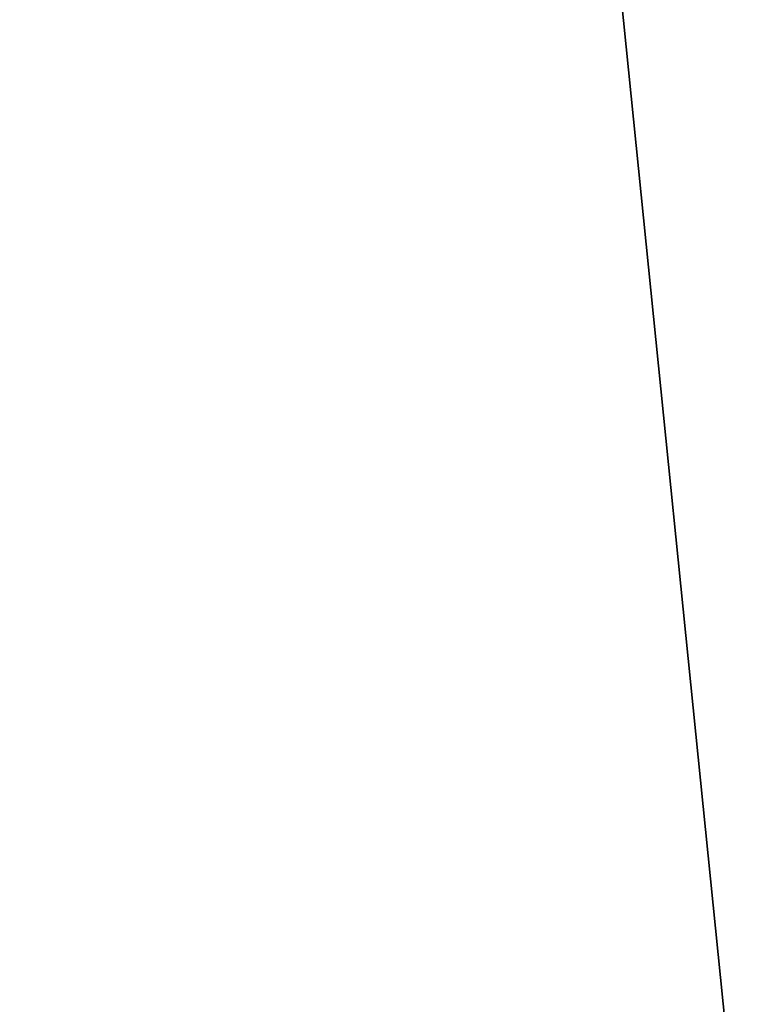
# Model space of a CAD drawing. Extents: x -1 to 189, y -176 to 83.
# Tile 215 of 256: x 95.894 to 96.372, y -122.388 to -121.734. Entities that reach past the tile are written whole.
import ezdxf

# ---------------------------------------------------------------- set-up
doc = ezdxf.new("R2010")
doc.units = 0
doc.header["$LTSCALE"] = 25.4
doc.layers.get('0').update_dxf_attribs({"color": 13, "linetype": 'CONTINUOUS'})

# ---------------------------------------------------------------- blocks, each defined once
blk = doc.blocks.new('VOLCANO-L-6852_STL')
at = {"color": 252}
blk.add_line((144.97701, 14.28298, 248.0632), (137.40276, 314.28299, 173.34924), dxfattribs=at)
blk.add_line((144.97701, 14.28298, 248.0632), (137.40276, 314.28299, 173.34924), dxfattribs=at)
mesh = blk.add_polyface(dxfattribs=at)
corners = [(144.97701, 14.28298, 248.0632), (133.86032, 14.28298, 248.26553), (137.40276, 314.28299, 173.34924)]
mesh.append_faces([[corners[k] for k in face] for face in [(0, 1, 2)]], dxfattribs={"color": 252})
mesh = blk.add_polyface(dxfattribs=at)
corners = [(144.97701, 14.28298, 248.0632), (137.40276, 314.28299, 173.34924), (138.7106, 314.28299, 173.32544)]
mesh.append_faces([[corners[k] for k in face] for face in [(0, 1, 2)]], dxfattribs={"color": 252})
mesh = blk.add_polyface(dxfattribs=at)
corners = [(150.90111, 14.28298, 257.46313), (140.61742, 314.28299, 183.17151), (138.16208, 314.28299, 183.35835)]
mesh.append_faces([[corners[k] for k in face] for face in [(0, 1, 2)]], dxfattribs={"color": 252})
mesh = blk.add_polyface(dxfattribs=at)
corners = [(150.90111, 14.28298, 257.46313), (138.16208, 314.28299, 183.35835), (139.23825, 14.28298, 258.35062)]
mesh.append_faces([[corners[k] for k in face] for face in [(0, 1, 2)]], dxfattribs={"color": 252})
mesh = blk.add_polyface(dxfattribs=at)
corners = [(155.97218, 14.28298, 246.41156), (138.7106, 314.28299, 173.32544), (140.00417, 314.28299, 173.13113)]
mesh.append_faces([[corners[k] for k in face] for face in [(0, 1, 2)]], dxfattribs={"color": 252})
mesh = blk.add_polyface(dxfattribs=at)
corners = [(155.97218, 14.28298, 246.41156), (144.97701, 14.28298, 248.0632), (138.7106, 314.28299, 173.32544)]
mesh.append_faces([[corners[k] for k in face] for face in [(0, 1, 2)]], dxfattribs={"color": 252})
mesh = blk.add_polyface(dxfattribs=at)
corners = [(166.65771, 14.28298, 243.33891), (140.00417, 314.28299, 173.13113), (141.26128, 314.28299, 172.76964)]
mesh.append_faces([[corners[k] for k in face] for face in [(0, 1, 2)]], dxfattribs={"color": 252})
mesh = blk.add_polyface(dxfattribs=at)
corners = [(166.65771, 14.28298, 243.33891), (155.97218, 14.28298, 246.41156), (140.00417, 314.28299, 173.13113)]
mesh.append_faces([[corners[k] for k in face] for face in [(0, 1, 2)]], dxfattribs={"color": 252})
mesh = blk.add_polyface(dxfattribs=at)
corners = [(162.3665, 14.28298, 255.14912), (143.03117, 314.28299, 182.68436), (140.61742, 314.28299, 183.17151)]
mesh.append_faces([[corners[k] for k in face] for face in [(0, 1, 2)]], dxfattribs={"color": 252})
mesh = blk.add_polyface(dxfattribs=at)
corners = [(162.3665, 14.28298, 255.14912), (140.61742, 314.28299, 183.17151), (150.90111, 14.28298, 257.46313)]
mesh.append_faces([[corners[k] for k in face] for face in [(0, 1, 2)]], dxfattribs={"color": 252})

msp = doc.modelspace()

# ---------------------------------------------------------------- block references
at = {"color": 0, "extrusion": (0, -1, -4.44089e-16)}
msp.add_blockref('VOLCANO-L-6852_STL', (-44.26437, -14.72462, -82.74942), dxfattribs=at)

doc.saveas('drawing.dxf')
